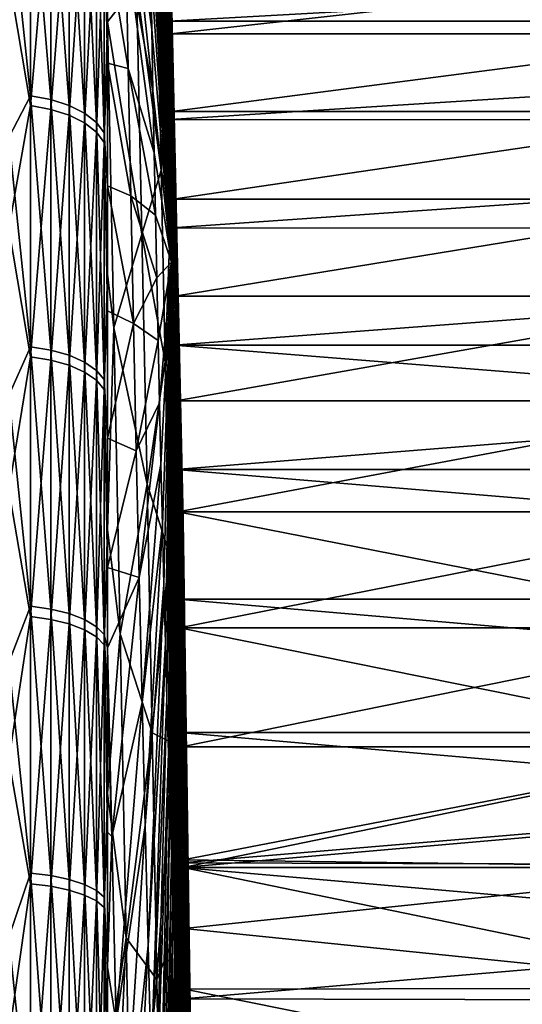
# Model space of a CAD drawing. Header units: metres. Extents: x 59 to 135, y -85 to 115.
# Tile 96 of 256: x 69 to 79, y 25 to 45. Entities that reach past the tile are written whole.
import ezdxf

# ---------------------------------------------------------------- set-up
doc = ezdxf.new("R2010")
doc.units = ezdxf.units.M
doc.layers.add('solid_20_404_502_XXX', color=7, linetype='CONTINUOUS')

msp = doc.modelspace()

# ---------------------------------------------------------------- linework, layer by layer
at = {"layer": 'solid_20_404_502_XXX'}
for points in [[(71.961319, 58.145409, -23.418051), (71.974396, 58.211601, -22.163855), (72.451759, 39.968552, -21.834921)], [(71.974396, 58.211601, -22.163855), (71.989319, 58.191399, -20.908096), (72.451759, 39.968552, -21.834921)], [(71.950142, 57.99313, -24.664745), (71.961319, 58.145409, -23.418051), (72.451759, 39.968552, -21.834921)], [(71.989319, 58.191399, -20.908096), (72.00602, 58.084892, -19.656721), (72.451759, 39.968552, -21.834921)], [(72.00602, 58.084892, -19.656721), (72.024406, 57.892586, -18.415657), (72.451759, 39.968552, -21.834921)], [(71.940926, 57.755489, -25.898035), (71.950142, 57.99313, -24.664745), (72.451759, 39.968552, -21.834921)], [(72.024406, 57.892586, -18.415657), (72.044403, 57.615391, -17.190779), (72.451759, 39.968552, -21.834921)], [(71.933716, 57.433609, -27.11208), (71.940926, 57.755489, -25.898035), (72.451759, 39.968552, -21.834921)], [(71.928535, 57.029015, -28.301128), (71.933716, 57.433609, -27.11208), (72.451759, 39.968552, -21.834921)], [(72.044403, 57.615391, -17.190779), (72.065918, 57.254623, -15.987888), (72.451759, 39.968552, -21.834921)], [(72.065918, 57.254623, -15.987888), (72.088837, 56.811989, -14.812681), (72.451759, 39.968552, -21.834921)], [(71.925423, 56.543621, -29.459553), (71.928535, 57.029015, -28.301128), (72.451759, 39.968552, -21.834921)], [(72.088837, 56.811989, -14.812681), (72.11306, 56.289585, -13.670723), (72.451759, 39.968552, -21.834921)], [(71.925423, 56.543621, -29.459553), (72.451759, 39.968552, -21.834921), (71.924385, 55.979729, -30.581865)], [(72.11306, 56.289585, -13.670723), (72.138466, 55.689884, -12.567422), (72.451759, 39.968552, -21.834921)], [(71.9254, 55.348259, -31.649834), (71.924385, 55.979729, -30.581865), (72.451759, 39.968552, -21.834921)], [(72.138466, 55.689884, -12.567422), (72.417389, 42.290272, -20.391083), (72.451759, 39.968552, -21.834921)], [(72.138466, 55.689884, -12.567422), (72.16494, 55.015724, -11.508001), (72.417389, 42.290272, -20.391083)], [(71.928436, 54.645718, -32.672443), (71.9254, 55.348259, -31.649834), (72.451759, 39.968552, -21.834921)], [(72.16494, 55.015724, -11.508001), (72.385521, 44.442627, -18.698935), (72.417389, 42.290272, -20.391083)], [(72.16494, 55.015724, -11.508001), (72.19236, 54.270302, -10.497479), (72.385521, 44.442627, -18.698935)], [(71.933487, 53.875347, -33.644978), (71.928436, 54.645718, -32.672443), (72.451759, 39.968552, -21.834921)], [(72.19236, 54.270302, -10.497479), (72.356606, 46.396214, -16.780617), (72.385521, 44.442627, -18.698935)], [(71.940529, 53.04071, -34.562931), (71.933487, 53.875347, -33.644978), (72.451759, 39.968552, -21.834921)], [(71.949524, 52.145664, -35.422073), (71.940529, 53.04071, -34.562931), (72.451759, 39.968552, -21.834921)], [(71.960434, 51.19434, -36.218426), (71.949524, 52.145664, -35.422073), (72.451759, 39.968552, -21.834921)], [(71.458031, 51.192989, -56.671978), (72.041634, 45.755394, -39.140675), (72.062675, 44.566353, -39.494301)], [(71.458031, 51.192989, -56.671978), (72.062675, 44.566353, -39.494301), (71.50135, 48.764977, -57.364002)], [(71.973206, 50.191139, -36.948311), (71.960434, 51.19434, -36.218426), (72.451759, 39.968552, -21.834921)], [(71.987785, 49.140694, -37.60836), (71.973206, 50.191139, -36.948311), (72.451759, 39.968552, -21.834921)], [(71.18586, 44.716236, 69.727104), (71.185867, 49.258404, 66.595856), (71.122032, 47.02718, 68.700577)], [(71.758316, 45.455669, 51.291142), (71.185867, 49.258404, 66.595856), (71.18586, 44.716236, 69.727104)], [(72.004097, 48.047863, -38.195522), (71.987785, 49.140694, -37.60836), (72.451759, 39.968552, -21.834921)], [(71.50135, 48.764977, -57.364002), (72.062675, 44.566353, -39.494301), (72.085106, 43.35606, -39.766327)], [(71.50135, 48.764977, -57.364002), (72.085106, 43.35606, -39.766327), (71.547501, 46.29509, -57.887012)], [(72.678978, 34.710323, -3.134762), (72.381607, 48.237812, -3.568394), (72.377502, 48.515247, -1.194622)], [(72.678978, 34.851589), (72.377502, 48.515247, -1.194622), (72.377502, 48.515244, 1.19471)], [(72.678978, 34.710323, -3.134762), (72.377502, 48.515247, -1.194622), (72.678978, 34.851589)], [(72.678978, 34.851589), (72.377502, 48.515244, 1.19471), (72.381607, 48.237797, 3.568484)], [(72.405296, 44.732399, -15.780583), (72.356606, 46.396214, -16.780617), (72.330971, 48.127438, -14.659354)], [(72.37986, 46.450497, -13.732411), (72.405296, 44.732399, -15.780583), (72.330971, 48.127438, -14.659354)], [(72.678978, 34.710323, -3.134762), (72.389763, 47.686855, -5.893234), (72.381607, 48.237812, -3.568394)], [(72.678978, 34.710323, 3.134762), (72.381607, 48.237797, 3.568484), (72.389763, 47.686802, 5.893415)], [(72.678978, 34.851589), (72.381607, 48.237797, 3.568484), (72.678978, 34.710323, 3.134762)], [(69.664322, 43.254601, -72.809067), (69.240135, 47.340893, -70.289429), (69.664322, 48.021118, -69.757385)], [(69.664322, 48.021118, -69.757385), (70.06707, 47.938301, -69.637077), (70.06707, 43.180004, -72.683495)], [(69.664322, 43.254601, -72.809067), (69.664322, 48.021118, -69.757385), (70.06707, 43.180004, -72.683495)], [(70.06707, 47.938301, -69.637077), (70.429466, 47.808746, -69.448883), (70.429466, 43.063313, -72.487068)], [(70.06707, 43.180004, -72.683495), (70.06707, 47.938301, -69.637077), (70.429466, 43.063313, -72.487068)], [(72.022079, 46.917686, -38.707081), (72.004097, 48.047863, -38.195522), (72.451759, 39.968552, -21.834921)], [(69.664322, 47.837074, 69.88372), (69.240135, 45.609596, 71.424988), (69.664322, 43.062531, 72.922829)], [(69.664322, 47.837074, 69.88372), (69.664322, 43.062531, 72.922829), (70.06707, 47.754574, 69.763199)], [(69.664322, 43.062531, 72.922829), (70.06707, 42.988266, 72.797066), (70.06707, 47.754574, 69.763199)], [(70.06707, 47.754574, 69.763199), (70.06707, 42.988266, 72.797066), (70.429466, 47.625519, 69.574669)], [(70.429466, 47.808746, -69.448883), (70.734901, 47.638401, -69.201431), (70.734901, 42.909874, -72.22879)], [(70.429466, 43.063313, -72.487068), (70.429466, 47.808746, -69.448883), (70.734901, 42.909874, -72.22879)], [(70.06707, 42.988266, 72.797066), (70.429466, 42.872089, 72.600334), (70.429466, 47.625519, 69.574669)], [(70.429466, 47.625519, 69.574669), (70.429466, 42.872089, 72.600334), (70.734901, 47.455826, 69.326767)], [(70.734901, 47.638401, -69.201431), (70.969337, 47.435078, -68.906082), (70.969337, 42.726734, -71.920517)], [(70.734901, 42.909874, -72.22879), (70.734901, 47.638401, -69.201431), (70.969337, 42.726734, -71.920517)], [(72.678978, 34.28767, -6.244111), (72.401855, 46.869839, -8.138285), (72.389763, 47.686855, -5.893234)], [(72.678978, 34.28767, -6.244111), (72.389763, 47.686855, -5.893234), (72.678978, 34.710323, -3.134762)], [(72.678978, 34.710323, 3.134762), (72.389763, 47.686802, 5.893415), (72.401855, 46.869785, 8.138412)], [(69.664322, 43.254601, -72.809067), (69.240135, 42.433811, -73.356224), (69.240135, 47.340893, -70.289429)], [(70.429466, 42.872089, 72.600334), (70.734901, 42.719334, 72.341652), (70.734901, 47.455826, 69.326767)], [(70.734901, 47.455826, 69.326767), (70.734901, 42.719334, 72.341652), (70.969337, 47.253281, 69.030876)], [(70.969337, 47.435078, -68.906082), (71.122032, 47.208111, -68.576378), (71.122032, 42.522293, -71.576385)], [(70.969337, 42.726734, -71.920517), (70.969337, 47.435078, -68.906082), (71.122032, 42.522293, -71.576385)], [(70.734901, 42.719334, 72.341652), (70.969337, 42.537006, 72.03289), (70.969337, 47.253281, 69.030876)], [(70.969337, 47.253281, 69.030876), (70.969337, 42.537006, 72.03289), (71.122032, 47.02718, 68.700577)], [(71.185883, 43.901569, -70.242294), (71.122032, 42.522293, -71.576385), (71.122032, 47.208111, -68.576378)], [(71.185867, 46.274502, -68.702782), (71.185883, 43.901569, -70.242294), (71.122032, 47.208111, -68.576378)], [(72.405296, 44.732136, 15.780864), (72.344795, 47.193878, 15.862035), (72.372292, 45.336273, 17.873571)], [(72.405296, 44.732136, 15.780864), (72.379868, 46.450268, 13.73272), (72.344795, 47.193878, 15.862035)], [(70.969337, 42.537006, 72.03289), (71.122032, 42.333473, 71.688225), (71.122032, 47.02718, 68.700577)], [(71.18586, 44.716236, 69.727104), (71.122032, 47.02718, 68.700577), (71.122032, 42.333473, 71.688225)], [(72.041634, 45.755394, -39.140675), (72.022079, 46.917686, -38.707081), (72.451759, 39.968552, -21.834921)], [(72.678978, 34.28767, -6.244111), (72.41774, 45.797226, -10.274302), (72.401855, 46.869839, -8.138285)], [(72.678978, 34.28767, 6.244111), (72.401855, 46.869785, 8.138412), (72.41774, 45.797199, 10.274346)], [(72.678978, 34.710323, 3.134762), (72.401855, 46.869785, 8.138412), (72.678978, 34.28767, 6.244111)], [(72.43409, 42.787556, -17.616133), (72.385521, 44.442627, -18.698935), (72.356606, 46.396214, -16.780617)], [(72.405296, 44.732399, -15.780583), (72.43409, 42.787556, -17.616133), (72.356606, 46.396214, -16.780617)], [(103.25, 46.448833, -13.734648), (72.405296, 44.732399, -15.780583), (72.37986, 46.450497, -13.732411)], [(103.25, 46.448833, 13.734648), (72.379868, 46.450268, 13.73272), (72.405296, 44.732136, 15.780864)], [(103.25, 46.448833, -13.734648), (103.25, 44.729595, -15.783558), (72.405296, 44.732399, -15.780583)], [(103.25, 44.729595, 15.783558), (103.25, 46.448833, 13.734648), (72.405296, 44.732136, 15.780864)], [(71.547501, 46.29509, -57.887012), (71.596275, 43.795074, -58.238518), (71.185867, 46.274502, -68.702782)], [(71.596275, 43.795074, -58.238518), (71.185883, 43.901569, -70.242294), (71.185867, 46.274502, -68.702782)], [(71.547501, 46.29509, -57.887012), (72.085106, 43.35606, -39.766327), (72.108833, 42.130104, -39.95549)], [(71.547501, 46.29509, -57.887012), (72.108833, 42.130104, -39.95549), (71.596275, 43.795074, -58.238518)], [(72.062675, 44.566353, -39.494301), (72.041634, 45.755394, -39.140675), (72.451759, 39.968552, -21.834921)], [(72.41774, 45.797226, -10.274302), (72.43718, 44.483913, -12.271229), (84.25, 45.796822, -10.275)], [(72.678978, 33.587055, -9.302841), (72.43718, 44.483913, -12.271229), (72.41774, 45.797226, -10.274302)], [(72.678978, 33.587055, -9.302841), (72.41774, 45.797226, -10.274302), (72.678978, 34.28767, -6.244111)], [(72.43718, 44.483887, 12.271268), (72.41774, 45.797199, 10.274346), (84.25, 45.796822, 10.275)], [(72.678978, 34.28767, 6.244111), (72.41774, 45.797199, 10.274346), (72.43718, 44.483887, 12.271268)], [(72.43718, 44.483913, -12.271229), (84.25, 44.483685, -12.271516), (84.25, 45.796822, -10.275)], [(72.43718, 44.483887, 12.271268), (84.25, 45.796822, 10.275), (84.25, 44.483685, 12.271516)], [(69.664322, 43.062531, 72.922829), (69.240135, 45.609596, 71.424988), (69.240135, 40.629055, 74.370987)], [(71.758316, 45.455669, 51.291142), (72.248711, 41.785671, 33.109848), (72.165825, 45.568405, 32.853565)], [(72.165825, 45.568405, 32.853565), (72.402901, 43.269001, 19.668926), (72.372292, 45.336273, 17.873571)], [(72.165825, 45.568405, 32.853565), (72.248711, 41.785671, 33.109848), (72.402901, 43.269001, 19.668926)], [(71.864983, 40.519245, 51.495583), (71.758316, 45.455669, 51.291142), (71.18586, 44.716236, 69.727104)], [(71.864983, 40.519245, 51.495583), (72.248711, 41.785671, 33.109848), (71.758316, 45.455669, 51.291142)], [(72.43409, 42.787262, 17.616383), (72.372292, 45.336273, 17.873571), (72.402901, 43.269001, 19.668926)], [(72.43409, 42.787262, 17.616383), (72.405296, 44.732136, 15.780864), (72.372292, 45.336273, 17.873571)], [(71.18586, 44.598896, 69.802216), (71.18586, 44.716236, 69.727104), (71.122032, 42.333473, 71.688225)], [(71.185867, 39.731113, 72.683098), (71.18586, 44.598896, 69.802216), (71.122032, 42.333473, 71.688225)], [(71.185867, 39.731113, 72.683098), (71.18586, 44.716236, 69.727104), (71.18586, 44.598896, 69.802216)], [(71.315079, 38.665627, 69.841705), (71.18586, 44.716236, 69.727104), (71.185867, 39.731113, 72.683098)], [(71.864983, 40.519245, 51.495583), (71.18586, 44.716236, 69.727104), (71.315079, 38.665627, 69.841705)], [(103.25, 44.729595, -15.783558), (72.43409, 42.787556, -17.616133), (72.405296, 44.732399, -15.780583)], [(103.25, 44.729595, 15.783558), (72.405296, 44.732136, 15.780864), (72.43409, 42.787262, 17.616383)], [(103.25, 44.729595, -15.783558), (103.25, 42.784115, -17.619022), (72.43409, 42.787556, -17.616133)], [(103.25, 42.784115, 17.619022), (103.25, 44.729595, 15.783558), (72.43409, 42.787262, 17.616383)], [(72.085106, 43.35606, -39.766327), (72.062675, 44.566353, -39.494301), (72.451759, 39.968552, -21.834921)], [(72.465813, 40.644337, -19.212515), (72.417389, 42.290272, -20.391083), (72.385521, 44.442627, -18.698935)], [(72.43409, 42.787556, -17.616133), (72.465813, 40.644337, -19.212515), (72.385521, 44.442627, -18.698935)], [(72.43718, 44.483913, -12.271229), (72.459915, 42.948093, -14.101665), (84.25, 44.483685, -12.271516)], [(72.678978, 33.587055, -9.302841), (72.459915, 42.948093, -14.101665), (72.43718, 44.483913, -12.271229)], [(72.459915, 42.948063, 14.101701), (72.43718, 44.483887, 12.271268), (84.25, 44.483685, 12.271516)], [(72.678978, 33.587055, 9.302841), (72.43718, 44.483887, 12.271268), (72.459915, 42.948063, 14.101701)], [(72.678978, 34.28767, 6.244111), (72.43718, 44.483887, 12.271268), (72.678978, 33.587055, 9.302841)], [(72.459915, 42.948093, -14.101665), (84.25, 42.947327, -14.10247), (84.25, 44.483685, -12.271516)], [(72.459915, 42.948063, 14.101701), (84.25, 44.483685, 12.271516), (84.25, 42.947327, 14.10247)], [(71.185883, 43.901569, -70.242294), (71.185844, 41.478729, -71.700607), (71.122032, 42.522293, -71.576385)], [(71.64743, 41.276821, -58.416847), (71.185844, 41.478729, -71.700607), (71.185883, 43.901569, -70.242294)], [(71.596275, 43.795074, -58.238518), (71.64743, 41.276821, -58.416847), (71.185883, 43.901569, -70.242294)], [(71.596275, 43.795074, -58.238518), (72.108833, 42.130104, -39.95549), (72.133728, 40.894154, -40.060921)], [(71.596275, 43.795074, -58.238518), (72.133728, 40.894154, -40.060921), (71.64743, 41.276821, -58.416847)], [(69.664322, 38.294899, -75.535561), (69.240135, 42.433811, -73.356224), (69.664322, 43.254601, -72.809067)], [(69.664322, 43.254601, -72.809067), (70.06707, 43.180004, -72.683495), (70.06707, 38.228859, -75.405296)], [(69.664322, 38.294899, -75.535561), (69.664322, 43.254601, -72.809067), (70.06707, 38.228859, -75.405296)], [(72.108833, 42.130104, -39.95549), (72.085106, 43.35606, -39.766327), (72.451759, 39.968552, -21.834921)], [(72.248711, 41.785671, 33.109848), (72.436234, 41.017071, 21.226555), (72.402901, 43.269001, 19.668926)], [(72.465813, 40.644032, 19.212717), (72.402901, 43.269001, 19.668926), (72.436234, 41.017071, 21.226555)], [(72.465813, 40.644032, 19.212717), (72.43409, 42.787262, 17.616383), (72.402901, 43.269001, 19.668926)], [(69.664322, 43.062531, 72.922829), (69.240135, 40.629055, 74.370987), (69.664322, 38.095657, 75.636246)], [(69.664322, 43.062531, 72.922829), (69.664322, 38.095657, 75.636246), (70.06707, 42.988266, 72.797066)], [(70.06707, 43.180004, -72.683495), (70.429466, 43.063313, -72.487068), (70.429466, 38.125542, -75.201508)], [(70.06707, 38.228859, -75.405296), (70.06707, 43.180004, -72.683495), (70.429466, 38.125542, -75.201508)], [(70.429466, 43.063313, -72.487068), (70.734901, 42.909874, -72.22879), (70.734901, 37.9897, -74.933563)], [(70.429466, 38.125542, -75.201508), (70.429466, 43.063313, -72.487068), (70.734901, 37.9897, -74.933563)], [(69.664322, 38.095657, 75.636246), (70.06707, 38.029961, 75.505798), (70.06707, 42.988266, 72.797066)], [(70.06707, 42.988266, 72.797066), (70.06707, 38.029961, 75.505798), (70.429466, 42.872089, 72.600334)], [(70.06707, 38.029961, 75.505798), (70.429466, 37.927185, 75.301743), (70.429466, 42.872089, 72.600334)], [(70.429466, 42.872089, 72.600334), (70.429466, 37.927185, 75.301743), (70.734901, 42.719334, 72.341652)], [(70.734901, 42.909874, -72.22879), (70.969337, 42.726734, -71.920517), (70.969337, 37.827557, -74.613739)], [(70.734901, 37.9897, -74.933563), (70.734901, 42.909874, -72.22879), (70.969337, 37.827557, -74.613739)], [(72.459915, 42.948093, -14.101665), (72.485649, 41.209724, -15.741846), (84.25, 42.947327, -14.10247)], [(72.678978, 32.614162, -12.286156), (72.485649, 41.209724, -15.741846), (72.459915, 42.948093, -14.101665)], [(72.678978, 32.614162, -12.286156), (72.459915, 42.948093, -14.101665), (72.678978, 33.587055, -9.302841)], [(72.485649, 41.209682, 15.741879), (72.459915, 42.948063, 14.101701), (84.25, 42.947327, 14.10247)], [(72.678978, 32.614162, 12.286156), (72.459915, 42.948063, 14.101701), (72.485649, 41.209682, 15.741879)], [(72.678978, 33.587055, 9.302841), (72.459915, 42.948063, 14.101701), (72.678978, 32.614162, 12.286156)], [(72.485649, 41.209724, -15.741846), (84.25, 41.209465, -15.742026), (84.25, 42.947327, -14.10247)], [(72.485649, 41.209682, 15.741879), (84.25, 42.947327, 14.10247), (84.25, 41.209465, 15.742026)], [(70.429466, 37.927185, 75.301743), (70.734901, 37.792046, 75.03344), (70.734901, 42.719334, 72.341652)], [(70.734901, 42.719334, 72.341652), (70.734901, 37.792046, 75.03344), (70.969337, 42.537006, 72.03289)], [(70.969337, 42.726734, -71.920517), (71.122032, 42.522293, -71.576385), (71.122032, 37.646557, -74.256729)], [(70.969337, 37.827557, -74.613739), (70.969337, 42.726734, -71.920517), (71.122032, 37.646557, -74.256729)], [(103.25, 42.784115, -17.619022), (72.465813, 40.644337, -19.212515), (72.43409, 42.787556, -17.616133)], [(103.25, 42.784115, 17.619022), (72.43409, 42.787262, 17.616383), (72.465813, 40.644032, 19.212717)], [(103.25, 42.784115, -17.619022), (103.25, 40.638706, -19.216219), (72.465813, 40.644337, -19.212515)], [(103.25, 40.638706, 19.216219), (103.25, 42.784115, 17.619022), (72.465813, 40.644032, 19.212717)], [(70.734901, 37.792046, 75.03344), (70.969337, 37.630749, 74.713196), (70.969337, 42.537006, 72.03289)], [(70.969337, 42.537006, 72.03289), (70.969337, 37.630749, 74.713196), (71.122032, 42.333473, 71.688225)], [(71.185883, 39.006557, -73.074104), (71.122032, 37.646557, -74.256729), (71.122032, 42.522293, -71.576385)], [(71.185844, 41.478729, -71.700607), (71.185883, 39.006557, -73.074104), (71.122032, 42.522293, -71.576385)], [(69.664322, 38.294899, -75.535561), (69.240135, 37.32888, -76.081001), (69.240135, 42.433811, -73.356224)], [(70.969337, 37.630749, 74.713196), (71.122032, 37.450691, 74.355705), (71.122032, 42.333473, 71.688225)], [(71.185867, 39.731113, 72.683098), (71.122032, 42.333473, 71.688225), (71.122032, 37.450691, 74.355705)], [(72.50016, 38.324135, -20.55267), (72.451759, 39.968552, -21.834921), (72.417389, 42.290272, -20.391083)], [(72.465813, 40.644337, -19.212515), (72.50016, 38.324135, -20.55267), (72.417389, 42.290272, -20.391083)], [(72.133728, 40.894154, -40.060921), (72.108833, 42.130104, -39.95549), (72.451759, 39.968552, -21.834921)], [(71.864983, 40.519245, 51.495583), (72.328773, 37.994205, 33.10466), (72.248711, 41.785671, 33.109848)], [(72.248711, 41.785671, 33.109848), (72.328773, 37.994205, 33.10466), (72.436234, 41.017071, 21.226555)], [(71.700722, 38.752312, -58.421158), (71.185883, 39.006557, -73.074104), (71.185844, 41.478729, -71.700607)], [(71.64743, 41.276821, -58.416847), (71.700722, 38.752312, -58.421158), (71.185844, 41.478729, -71.700607)], [(71.64743, 41.276821, -58.416847), (72.133728, 40.894154, -40.060921), (72.159691, 39.653915, -40.08213)], [(71.64743, 41.276821, -58.416847), (72.159691, 39.653915, -40.08213), (71.700722, 38.752312, -58.421158)], [(72.485649, 41.209724, -15.741846), (72.514015, 39.293262, -17.168715), (84.25, 41.209465, -15.742026)], [(72.678978, 31.376875, -15.169869), (72.514015, 39.293262, -17.168715), (72.485649, 41.209724, -15.741846)], [(72.678978, 31.376875, -15.169869), (72.485649, 41.209724, -15.741846), (72.678978, 32.614162, -12.286156)], [(72.514023, 39.293129, 17.168802), (72.485649, 41.209682, 15.741879), (84.25, 41.209465, 15.742026)], [(72.678978, 32.614162, 12.286156), (72.485649, 41.209682, 15.741879), (72.514023, 39.293129, 17.168802)], [(72.514015, 39.293262, -17.168715), (84.25, 39.292442, -17.169252), (84.25, 41.209465, -15.742026)], [(72.514023, 39.293129, 17.168802), (84.25, 41.209465, 15.742026), (84.25, 39.292442, 17.169252)], [(72.159691, 39.653915, -40.08213), (72.133728, 40.894154, -40.060921), (72.451759, 39.968552, -21.834921)], [(72.328773, 37.994205, 33.10466), (72.471901, 38.607708, 22.527443), (72.436234, 41.017071, 21.226555)], [(72.50016, 38.32407, 20.552702), (72.436234, 41.017071, 21.226555), (72.471901, 38.607708, 22.527443)], [(72.50016, 38.32407, 20.552702), (72.465813, 40.644032, 19.212717), (72.436234, 41.017071, 21.226555)], [(69.664322, 38.095657, 75.636246), (69.240135, 40.629055, 74.370987), (69.240135, 35.459084, 76.970238)], [(71.967873, 35.580181, 51.366978), (71.864983, 40.519245, 51.495583), (71.315079, 38.665627, 69.841705)], [(71.967873, 35.580181, 51.366978), (72.328773, 37.994205, 33.10466), (71.864983, 40.519245, 51.495583)], [(103.25, 40.638706, -19.216219), (72.50016, 38.324135, -20.55267), (72.465813, 40.644337, -19.212515)], [(103.25, 40.638706, 19.216219), (72.465813, 40.644032, 19.212717), (72.50016, 38.32407, 20.552702)], [(103.25, 40.638706, -19.216219), (103.25, 38.32238, -20.553551), (72.50016, 38.324135, -20.55267)], [(103.25, 38.32238, 20.553551), (103.25, 40.638706, 19.216219), (72.50016, 38.32407, 20.552702)], [(72.1866, 38.415127, -40.01902), (72.159691, 39.653915, -40.08213), (72.451759, 39.968552, -21.834921)], [(72.214325, 37.183502, -39.871883), (72.1866, 38.415127, -40.01902), (72.451759, 39.968552, -21.834921)], [(72.242737, 35.964741, -39.641399), (72.214325, 37.183502, -39.871883), (72.451759, 39.968552, -21.834921)], [(72.271713, 34.764469, -39.328632), (72.242737, 35.964741, -39.641399), (72.451759, 39.968552, -21.834921)], [(72.301109, 33.588238, -38.935032), (72.271713, 34.764469, -39.328632), (72.451759, 39.968552, -21.834921)], [(72.330803, 32.441479, -38.46241), (72.301109, 33.588238, -38.935032), (72.451759, 39.968552, -21.834921)], [(72.360641, 31.329489, -37.912956), (72.330803, 32.441479, -38.46241), (72.451759, 39.968552, -21.834921)], [(72.390495, 30.25741, -37.289204), (72.360641, 31.329489, -37.912956), (72.451759, 39.968552, -21.834921)], [(72.420227, 29.230194, -36.59404), (72.390495, 30.25741, -37.289204), (72.451759, 39.968552, -21.834921)], [(72.449699, 28.252588, -35.830673), (72.420227, 29.230194, -36.59404), (72.451759, 39.968552, -21.834921)], [(72.478767, 27.329107, -35.002632), (72.449699, 28.252588, -35.830673), (72.451759, 39.968552, -21.834921)], [(72.507309, 26.464022, -34.113743), (72.478767, 27.329107, -35.002632), (72.451759, 39.968552, -21.834921)], [(72.535187, 25.661327, -33.168114), (72.507309, 26.464022, -34.113743), (72.451759, 39.968552, -21.834921)], [(72.562279, 24.924732, -32.170113), (72.535187, 25.661327, -33.168114), (72.451759, 39.968552, -21.834921)], [(72.588448, 24.257643, -31.124352), (72.562279, 24.924732, -32.170113), (72.451759, 39.968552, -21.834921)], [(72.613571, 23.663137, -30.035662), (72.588448, 24.257643, -31.124352), (72.451759, 39.968552, -21.834921)], [(72.485001, 37.722847, -22.923294), (72.613571, 23.663137, -30.035662), (72.451759, 39.968552, -21.834921)], [(72.53656, 35.865219, -21.613384), (72.485001, 37.722847, -22.923294), (72.451759, 39.968552, -21.834921)], [(72.50016, 38.324135, -20.55267), (72.53656, 35.865219, -21.613384), (72.451759, 39.968552, -21.834921)], [(71.185867, 34.677967, 75.225121), (71.185867, 39.731113, 72.683098), (71.122032, 37.450691, 74.355705)], [(71.315079, 38.665627, 69.841705), (71.185867, 39.731113, 72.683098), (71.185867, 34.677967, 75.225121)], [(71.700722, 38.752312, -58.421158), (72.159691, 39.653915, -40.08213), (72.1866, 38.415127, -40.01902)], [(72.514015, 39.293262, -17.168715), (72.544647, 37.223999, -18.36356), (84.25, 39.292442, -17.169252)], [(72.678978, 31.376875, -15.169869), (72.544647, 37.223999, -18.36356), (72.514015, 39.293262, -17.168715)], [(72.544647, 37.223919, 18.3636), (72.514023, 39.293129, 17.168802), (84.25, 39.292442, 17.169252)], [(72.678978, 31.376875, 15.169869), (72.514023, 39.293129, 17.168802), (72.544647, 37.223919, 18.3636)], [(72.678978, 32.614162, 12.286156), (72.514023, 39.293129, 17.168802), (72.678978, 31.376875, 15.169869)], [(72.544647, 37.223999, -18.36356), (84.25, 37.222786, -18.36417), (84.25, 39.292442, -17.169252)], [(72.544647, 37.223919, 18.3636), (84.25, 39.292442, 17.169252), (84.25, 37.222786, 18.36417)], [(71.185883, 39.006557, -73.074104), (71.18586, 36.490028, -74.363297), (71.122032, 37.646557, -74.256729)], [(71.700722, 38.752312, -58.421158), (71.18586, 36.490028, -74.363297), (71.185883, 39.006557, -73.074104)], [(71.700722, 38.752312, -58.421158), (71.755905, 36.233551, -58.251423), (71.18586, 36.490028, -74.363297)], [(71.700722, 38.752312, -58.421158), (72.1866, 38.415127, -40.01902), (71.755905, 36.233551, -58.251423)], [(71.439568, 32.619179, 69.557396), (71.315079, 38.665627, 69.841705), (71.185867, 34.677967, 75.225121)], [(71.967873, 35.580181, 51.366978), (71.315079, 38.665627, 69.841705), (71.439568, 32.619179, 69.557396)], [(72.328773, 37.994205, 33.10466), (72.509468, 36.070045, 23.555992), (72.471901, 38.607708, 22.527443)], [(72.53656, 35.865223, 21.613382), (72.471901, 38.607708, 22.527443), (72.509468, 36.070045, 23.555992)], [(72.53656, 35.865223, 21.613382), (72.50016, 38.32407, 20.552702), (72.471901, 38.607708, 22.527443)], [(71.755905, 36.233551, -58.251423), (72.1866, 38.415127, -40.01902), (72.214325, 37.183502, -39.871883)], [(69.664322, 33.164165, -77.924698), (69.240135, 37.32888, -76.081001), (69.664322, 38.294899, -75.535561)], [(69.664322, 38.294899, -75.535561), (70.06707, 38.228859, -75.405296), (70.06707, 33.106968, -77.790314)], [(69.664322, 33.164165, -77.924698), (69.664322, 38.294899, -75.535561), (70.06707, 33.106968, -77.790314)], [(70.06707, 38.228859, -75.405296), (70.429466, 38.125542, -75.201508), (70.429466, 33.017498, -77.580078)], [(70.06707, 33.106968, -77.790314), (70.06707, 38.228859, -75.405296), (70.429466, 33.017498, -77.580078)], [(103.25, 35.866463, -21.61293), (72.53656, 35.865219, -21.613384), (72.50016, 38.324135, -20.55267)], [(103.25, 38.32238, -20.553551), (103.25, 35.866463, -21.61293), (72.50016, 38.324135, -20.55267)], [(103.25, 38.32238, 20.553551), (72.50016, 38.32407, 20.552702), (72.53656, 35.865223, 21.613382)], [(103.25, 35.866463, 21.61293), (103.25, 38.32238, 20.553551), (72.53656, 35.865223, 21.613382)], [(69.664322, 38.095657, 75.636246), (69.240135, 35.459084, 76.970238), (69.664322, 32.958645, 78.011848)], [(69.664322, 38.095657, 75.636246), (69.664322, 32.958645, 78.011848), (70.06707, 38.029961, 75.505798)], [(69.664322, 32.958645, 78.011848), (70.06707, 32.901802, 77.877312), (70.06707, 38.029961, 75.505798)], [(70.06707, 38.029961, 75.505798), (70.06707, 32.901802, 77.877312), (70.429466, 37.927185, 75.301743)], [(70.429466, 38.125542, -75.201508), (70.734901, 37.9897, -74.933563), (70.734901, 32.899853, -77.303658)], [(70.429466, 33.017498, -77.580078), (70.429466, 38.125542, -75.201508), (70.734901, 32.899853, -77.303658)], [(70.734901, 37.9897, -74.933563), (70.969337, 37.827557, -74.613739), (70.969337, 32.759438, -76.973724)], [(70.734901, 32.899853, -77.303658), (70.734901, 37.9897, -74.933563), (70.969337, 32.759438, -76.973724)], [(71.967873, 35.580181, 51.366978), (72.405617, 34.212059, 32.838028), (72.328773, 37.994205, 33.10466)], [(72.328773, 37.994205, 33.10466), (72.405617, 34.212059, 32.838028), (72.509468, 36.070045, 23.555992)], [(70.06707, 32.901802, 77.877312), (70.429466, 32.812885, 77.666847), (70.429466, 37.927185, 75.301743)], [(70.429466, 37.927185, 75.301743), (70.429466, 32.812885, 77.666847), (70.734901, 37.792046, 75.03344)], [(70.429466, 32.812885, 77.666847), (70.734901, 32.695972, 77.390114), (70.734901, 37.792046, 75.03344)], [(70.734901, 37.792046, 75.03344), (70.734901, 32.695972, 77.390114), (70.969337, 37.630749, 74.713196)], [(70.969337, 37.827557, -74.613739), (71.122032, 37.646557, -74.256729), (71.122032, 32.602688, -76.605415)], [(70.969337, 32.759438, -76.973724), (70.969337, 37.827557, -74.613739), (71.122032, 32.602688, -76.605415)], [(70.734901, 32.695972, 77.390114), (70.969337, 32.556423, 77.059807), (70.969337, 37.630749, 74.713196)], [(70.969337, 37.630749, 74.713196), (70.969337, 32.556423, 77.059807), (71.122032, 37.450691, 74.355705)], [(71.18586, 33.930687, -75.565315), (71.122032, 32.602688, -76.605415), (71.122032, 37.646557, -74.256729)], [(71.18586, 36.490028, -74.363297), (71.18586, 33.930687, -75.565315), (71.122032, 37.646557, -74.256729)], [(72.485001, 37.722847, -22.923294), (72.519699, 35.379112, -23.781483), (72.613571, 23.663137, -30.035662)], [(72.574486, 33.302986, -22.380312), (72.519699, 35.379112, -23.781483), (72.485001, 37.722847, -22.923294)], [(72.53656, 35.865219, -21.613384), (72.574486, 33.302986, -22.380312), (72.485001, 37.722847, -22.923294)], [(70.969337, 32.556423, 77.059807), (71.122032, 32.400646, 76.691086), (71.122032, 37.450691, 74.355705)], [(71.185867, 34.677967, 75.225121), (71.122032, 37.450691, 74.355705), (71.122032, 32.400646, 76.691086)], [(69.664322, 33.164165, -77.924698), (69.240135, 32.049908, -78.45105), (69.240135, 37.32888, -76.081001)], [(72.544647, 37.223999, -18.36356), (72.577141, 35.028965, -19.310518), (84.25, 37.222786, -18.36417)], [(72.678978, 29.885223, -17.930605), (72.577141, 35.028965, -19.310518), (72.544647, 37.223999, -18.36356)], [(72.678978, 29.885223, -17.930605), (72.544647, 37.223999, -18.36356), (72.678978, 31.376875, -15.169869)], [(72.577141, 35.028969, 19.310518), (72.544647, 37.223919, 18.3636), (84.25, 37.222786, 18.36417)], [(72.678978, 31.376875, 15.169869), (72.544647, 37.223919, 18.3636), (72.577141, 35.028969, 19.310518)], [(72.577141, 35.028965, -19.310518), (84.25, 35.028263, -19.310745), (84.25, 37.222786, -18.36417)], [(72.577141, 35.028969, 19.310518), (84.25, 37.222786, 18.36417), (84.25, 35.028263, 19.310745)], [(71.755905, 36.233551, -58.251423), (72.214325, 37.183502, -39.871883), (71.812714, 33.732517, -57.908451)], [(71.812714, 33.732517, -57.908451), (72.214325, 37.183502, -39.871883), (72.242737, 35.964741, -39.641399)], [(71.755905, 36.233551, -58.251423), (71.18586, 33.930687, -75.565315), (71.18586, 36.490028, -74.363297)], [(71.755905, 36.233551, -58.251423), (71.812714, 33.732517, -57.908451), (71.18586, 33.930687, -75.565315)], [(72.405617, 34.212059, 32.838028), (72.548477, 33.434772, 24.299644), (72.509468, 36.070045, 23.555992)], [(72.574486, 33.302986, 22.380312), (72.509468, 36.070045, 23.555992), (72.548477, 33.434772, 24.299644)], [(72.574486, 33.302986, 22.380312), (72.53656, 35.865223, 21.613382), (72.509468, 36.070045, 23.555992)], [(71.812714, 33.732517, -57.908451), (72.242737, 35.964741, -39.641399), (71.87088, 31.261114, -57.393871)], [(71.87088, 31.261114, -57.393871), (72.242737, 35.964741, -39.641399), (72.271713, 34.764469, -39.328632)], [(103.25, 35.866463, -21.61293), (103.25, 33.304165, -22.380032), (72.53656, 35.865219, -21.613384)], [(103.25, 33.304165, 22.380032), (103.25, 35.866463, 21.61293), (72.53656, 35.865223, 21.613382)], [(103.25, 33.304165, 22.380032), (72.53656, 35.865223, 21.613382), (72.574486, 33.302986, 22.380312)], [(103.25, 33.304165, -22.380032), (72.574486, 33.302986, -22.380312), (72.53656, 35.865219, -21.613384)], [(69.664322, 32.958645, 78.011848), (69.240135, 35.459084, 76.970238), (69.240135, 30.123787, 79.210617)], [(72.066498, 30.660915, 50.905918), (71.967873, 35.580181, 51.366978), (71.439568, 32.619179, 69.557396)], [(72.066498, 30.660915, 50.905918), (72.405617, 34.212059, 32.838028), (71.967873, 35.580181, 51.366978)], [(72.519699, 35.379112, -23.781483), (72.63755, 23.143967, -28.909075), (72.613571, 23.663137, -30.035662)], [(72.519699, 35.379112, -23.781483), (72.555489, 32.961163, -24.400749), (72.63755, 23.143967, -28.909075)], [(72.613457, 30.66993, -22.844507), (72.555489, 32.961163, -24.400749), (72.519699, 35.379112, -23.781483)], [(72.574486, 33.302986, -22.380312), (72.613457, 30.66993, -22.844507), (72.519699, 35.379112, -23.781483)], [(72.577141, 35.028969, 19.310518), (84.25, 35.028263, 19.310745), (84.25, 32.739433, 19.996)], [(72.611031, 32.739128, 19.996078), (72.577141, 35.028969, 19.310518), (84.25, 32.739433, 19.996)], [(72.678978, 29.885223, 17.930605), (72.577141, 35.028969, 19.310518), (72.611031, 32.739128, 19.996078)], [(72.678978, 31.376875, 15.169869), (72.577141, 35.028969, 19.310518), (72.678978, 29.885223, 17.930605)], [(72.577141, 35.028965, -19.310518), (72.611031, 32.739128, -19.996078), (84.25, 35.028263, -19.310745)], [(72.678978, 29.885223, -17.930605), (72.611031, 32.739128, -19.996078), (72.577141, 35.028965, -19.310518)], [(72.611031, 32.739128, -19.996078), (84.25, 32.739433, -19.996), (84.25, 35.028263, -19.310745)], [(72.678978, 34.710323, -3.134762), (72.678978, 34.851589), (72.88192, 21.113144, -1.017489)], [(72.678978, 34.851589), (72.88192, 21.113144, 1.017495), (72.88192, 21.113144, -1.017489)], [(72.678978, 34.851589), (72.678978, 34.710323, 3.134762), (72.88192, 21.113144, 1.017495)], [(71.185867, 29.463161, 77.416473), (71.185867, 34.677967, 75.225121), (71.122032, 32.400646, 76.691086)], [(71.439568, 32.619179, 69.557396), (71.185867, 34.677967, 75.225121), (71.185867, 29.463161, 77.416473)], [(71.87088, 31.261114, -57.393871), (72.271713, 34.764469, -39.328632), (71.930122, 28.831091, -56.71014)], [(71.930122, 28.831091, -56.71014), (72.271713, 34.764469, -39.328632), (72.301109, 33.588238, -38.935032)], [(72.678978, 34.710323, -3.134762), (72.88192, 21.113144, -1.017489), (72.88192, 20.917458, -3.043043)], [(72.678978, 34.710323, 3.134762), (72.88192, 20.917458, 3.043049), (72.88192, 21.113144, 1.017495)], [(72.678978, 34.28767, -6.244111), (72.678978, 34.710323, -3.134762), (72.88192, 20.917458, -3.043043)], [(72.678978, 34.710323, 3.134762), (72.678978, 34.28767, 6.244111), (72.88192, 20.917458, 3.043049)], [(72.678978, 34.28767, 6.244111), (72.88192, 20.527897, 5.040398), (72.88192, 20.917458, 3.043049)], [(72.678978, 33.587055, -9.302841), (72.678978, 34.28767, -6.244111), (72.88192, 20.527899, -5.040392)], [(72.678978, 34.28767, 6.244111), (72.678978, 33.587055, 9.302841), (72.88192, 20.527897, 5.040398)], [(72.678978, 34.28767, -6.244111), (72.88192, 20.917458, -3.043043), (72.88192, 20.527899, -5.040392)], [(72.066498, 30.660915, 50.905918), (72.478874, 30.45723, 32.311218), (72.405617, 34.212059, 32.838028)], [(72.405617, 34.212059, 32.838028), (72.478874, 30.45723, 32.311218), (72.548477, 33.434772, 24.299644)], [(71.18586, 33.930687, -75.565315), (71.18586, 32.338051, -76.260597), (71.122032, 32.602688, -76.605415)], [(71.812714, 33.732517, -57.908451), (71.18586, 32.338051, -76.260597), (71.18586, 33.930687, -75.565315)], [(71.812714, 33.732517, -57.908451), (71.272011, 28.611952, -75.611366), (71.18586, 32.338051, -76.260597)], [(71.812714, 33.732517, -57.908451), (71.87088, 31.261114, -57.393871), (71.272011, 28.611952, -75.611366)], [(71.930122, 28.831091, -56.71014), (72.301109, 33.588238, -38.935032), (71.990158, 26.454008, -55.8605)], [(71.990158, 26.454008, -55.8605), (72.301109, 33.588238, -38.935032), (72.330803, 32.441479, -38.46241)], [(72.678978, 33.587055, 9.302841), (72.88192, 19.948074, 6.99103), (72.88192, 20.527897, 5.040398)], [(72.678978, 33.587055, 9.302841), (72.678978, 32.614162, 12.286156), (72.88192, 19.948074, 6.99103)], [(72.678978, 32.614162, -12.286156), (72.678978, 33.587055, -9.302841), (72.88192, 19.948076, -6.991024)], [(72.678978, 33.587055, -9.302841), (72.88192, 20.527899, -5.040392), (72.88192, 19.948076, -6.991024)], [(72.478874, 30.45723, 32.311218), (72.588463, 30.733776, 24.749474), (72.548477, 33.434772, 24.299644)], [(72.613457, 30.669931, 22.844505), (72.548477, 33.434772, 24.299644), (72.588463, 30.733776, 24.749474)], [(72.613457, 30.669931, 22.844505), (72.574486, 33.302986, 22.380312), (72.548477, 33.434772, 24.299644)], [(103.25, 33.304165, -22.380032), (103.25, 30.670137, -22.844482), (72.574486, 33.302986, -22.380312)], [(103.25, 30.670137, 22.844482), (103.25, 33.304165, 22.380032), (72.574486, 33.302986, 22.380312)], [(103.25, 30.670137, -22.844482), (72.613457, 30.66993, -22.844507), (72.574486, 33.302986, -22.380312)], [(103.25, 30.670137, 22.844482), (72.574486, 33.302986, 22.380312), (72.613457, 30.669931, 22.844505)], [(69.664322, 27.885309, -79.965805), (69.240135, 32.049908, -78.45105), (69.664322, 33.164165, -77.924698)], [(69.664322, 33.164165, -77.924698), (70.06707, 33.106968, -77.790314), (70.06707, 27.837217, -79.827896)], [(69.664322, 27.885309, -79.965805), (69.664322, 33.164165, -77.924698), (70.06707, 27.837217, -79.827896)], [(70.06707, 33.106968, -77.790314), (70.429466, 33.017498, -77.580078), (70.429466, 27.761988, -79.61216)], [(70.06707, 27.837217, -79.827896), (70.06707, 33.106968, -77.790314), (70.429466, 27.761988, -79.61216)], [(69.664322, 32.958645, 78.011848), (69.240135, 30.123787, 79.210617), (69.664322, 27.674425, 80.039032)], [(69.664322, 32.958645, 78.011848), (69.664322, 27.674425, 80.039032), (70.06707, 32.901802, 77.877312)], [(69.664322, 27.674425, 80.039032), (70.06707, 27.626699, 79.900993), (70.06707, 32.901802, 77.877312)], [(70.06707, 32.901802, 77.877312), (70.06707, 27.626699, 79.900993), (70.429466, 32.812885, 77.666847)], [(70.429466, 33.017498, -77.580078), (70.734901, 32.899853, -77.303658), (70.734901, 27.663069, -79.328499)], [(70.429466, 27.761988, -79.61216), (70.429466, 33.017498, -77.580078), (70.734901, 27.663069, -79.328499)], [(72.555489, 32.961163, -24.400749), (72.660263, 22.702526, -27.749798), (72.63755, 23.143967, -28.909075)], [(72.555489, 32.961163, -24.400749), (72.592026, 30.493071, -24.774881), (72.660263, 22.702526, -27.749798)], [(72.613457, 30.66993, -22.844507), (72.592026, 30.493071, -24.774881), (72.555489, 32.961163, -24.400749)], [(70.06707, 27.626699, 79.900993), (70.429466, 27.552038, 79.685066), (70.429466, 32.812885, 77.666847)], [(70.429466, 32.812885, 77.666847), (70.429466, 27.552038, 79.685066), (70.734901, 32.695972, 77.390114)], [(70.734901, 32.899853, -77.303658), (70.969337, 32.759438, -76.973724), (70.969337, 27.545002, -78.989922)], [(70.734901, 27.663069, -79.328499), (70.734901, 32.899853, -77.303658), (70.969337, 27.545002, -78.989922)], [(70.969337, 32.759438, -76.973724), (71.122032, 32.602688, -76.605415), (71.122032, 27.413204, -78.611961)], [(70.969337, 27.545002, -78.989922), (70.969337, 32.759438, -76.973724), (71.122032, 27.413204, -78.611961)], [(72.611031, 32.739128, -19.996078), (72.645866, 30.385984, -20.411016), (84.25, 32.739433, -19.996)], [(72.611031, 32.739128, 19.996078), (84.25, 32.739433, 19.996), (84.25, 30.385603, 20.411047)], [(72.645866, 30.385986, 20.411016), (72.611031, 32.739128, 19.996078), (84.25, 30.385603, 20.411047)], [(72.611031, 32.739128, -19.996078), (72.678917, 28.152811, -20.549433), (72.645866, 30.385984, -20.411016)], [(72.678978, 29.885223, -17.930605), (72.678917, 28.152811, -20.549433), (72.611031, 32.739128, -19.996078)], [(72.678978, 29.885223, 17.930605), (72.611031, 32.739128, 19.996078), (72.645866, 30.385986, 20.411016)], [(72.645866, 30.385984, -20.411016), (84.25, 30.385603, -20.411047), (84.25, 32.739433, -19.996)], [(70.429466, 27.552038, 79.685066), (70.734901, 27.453867, 79.401138), (70.734901, 32.695972, 77.390114)], [(70.734901, 32.695972, 77.390114), (70.734901, 27.453867, 79.401138), (70.969337, 32.556423, 77.059807)], [(70.734901, 27.453867, 79.401138), (70.969337, 27.336693, 79.062256), (70.969337, 32.556423, 77.059807)], [(70.969337, 32.556423, 77.059807), (70.969337, 27.336693, 79.062256), (71.122032, 32.400646, 76.691086)], [(71.185852, 28.696875, -77.704201), (71.122032, 27.413204, -78.611961), (71.122032, 32.602688, -76.605415)], [(71.185883, 31.33152, -76.678963), (71.185852, 28.696875, -77.704201), (71.122032, 32.602688, -76.605415)], [(71.18586, 32.338051, -76.260597), (71.185883, 31.33152, -76.678963), (71.122032, 32.602688, -76.605415)], [(71.558777, 26.604588, 68.874504), (71.439568, 32.619179, 69.557396), (71.185867, 29.463161, 77.416473)], [(72.066498, 30.660915, 50.905918), (71.439568, 32.619179, 69.557396), (71.558777, 26.604588, 68.874504)], [(72.678978, 32.614162, 12.286156), (72.88192, 19.183363, 8.876866), (72.88192, 19.948074, 6.99103)], [(72.678978, 32.614162, 12.286156), (72.678978, 31.376875, 15.169869), (72.88192, 19.183363, 8.876866)], [(72.678978, 32.614162, -12.286156), (72.88192, 19.948076, -6.991024), (72.88192, 19.183365, -8.876861)], [(72.678978, 31.376875, -15.169869), (72.678978, 32.614162, -12.286156), (72.88192, 19.183365, -8.876861)], [(70.969337, 27.336693, 79.062256), (71.122032, 27.205891, 78.683952), (71.122032, 32.400646, 76.691086)], [(71.185867, 29.463161, 77.416473), (71.122032, 32.400646, 76.691086), (71.122032, 27.205891, 78.683952)], [(71.272011, 28.611952, -75.611366), (71.185883, 31.33152, -76.678963), (71.18586, 32.338051, -76.260597)], [(71.990158, 26.454008, -55.8605), (72.330803, 32.441479, -38.46241), (72.050713, 24.141172, -54.848995)], [(72.050713, 24.141172, -54.848995), (72.330803, 32.441479, -38.46241), (72.360641, 31.329489, -37.912956)], [(69.664322, 27.885309, -79.965805), (69.240135, 26.621502, -80.455322), (69.240135, 32.049908, -78.45105)], [(72.678978, 31.376875, 15.169869), (72.88192, 18.24085, 10.680427), (72.88192, 19.183363, 8.876866)], [(72.678978, 31.376875, 15.169869), (72.678978, 29.885223, 17.930605), (72.88192, 18.24085, 10.680427)], [(72.678978, 31.376875, -15.169869), (72.88192, 19.183365, -8.876861), (72.88192, 18.240854, -10.680422)], [(72.678978, 29.885223, -17.930605), (72.678978, 31.376875, -15.169869), (72.88192, 18.240854, -10.680422)], [(71.272011, 28.611952, -75.611366), (71.185852, 28.696875, -77.704201), (71.185883, 31.33152, -76.678963)], [(71.87088, 31.261114, -57.393871), (71.360283, 24.931269, -74.702293), (71.272011, 28.611952, -75.611366)], [(71.87088, 31.261114, -57.393871), (71.930122, 28.831091, -56.71014), (71.360283, 24.931269, -74.702293)], [(72.050713, 24.141172, -54.848995), (72.360641, 31.329489, -37.912956), (72.111481, 21.903584, -53.680439)], [(72.111481, 21.903584, -53.680439), (72.360641, 31.329489, -37.912956), (72.390495, 30.25741, -37.289204)], [(72.160423, 25.783794, 50.114491), (72.066498, 30.660915, 50.905918), (71.558777, 26.604588, 68.874504)], [(72.160423, 25.783794, 50.114491), (72.478874, 30.45723, 32.311218), (72.066498, 30.660915, 50.905918)], [(72.478874, 30.45723, 32.311218), (72.54821, 26.747589, 31.526745), (72.588463, 30.733776, 24.749474)], [(72.54821, 26.747589, 31.526745), (72.628922, 28, 24.9), (72.588463, 30.733776, 24.749474)], [(72.651649, 28.08963, 22.999825), (72.588463, 30.733776, 24.749474), (72.628922, 28, 24.9)], [(72.651649, 28.08963, 22.999825), (72.613457, 30.669931, 22.844505), (72.588463, 30.733776, 24.749474)], [(72.613457, 30.66993, -22.844507), (72.651649, 28.08963, -22.999825), (72.592026, 30.493071, -24.774881)], [(103.25, 30.670137, -22.844482), (103.25, 28, -23), (72.613457, 30.66993, -22.844507)], [(103.25, 30.670137, 22.844482), (72.613457, 30.669931, 22.844505), (72.651649, 28.08963, 22.999825)], [(103.25, 28, -23), (72.651649, 28.08963, -22.999825), (72.613457, 30.66993, -22.844507)], [(103.25, 30.670137, 22.844482), (72.651649, 28.08963, 22.999825), (72.652985, 28, 23)], [(103.25, 28, 23), (103.25, 30.670137, 22.844482), (72.652985, 28, 23)], [(72.160423, 25.783794, 50.114491), (72.54821, 26.747589, 31.526745), (72.478874, 30.45723, 32.311218)], [(72.592026, 30.493071, -24.774881), (72.681602, 22.340858, -26.563183), (72.660263, 22.702526, -27.749798)], [(72.592026, 30.493071, -24.774881), (72.628922, 28, -24.9), (72.681602, 22.340858, -26.563183)], [(72.651649, 28.08963, -22.999825), (72.628922, 28, -24.9), (72.592026, 30.493071, -24.774881)], [(72.678917, 28.152811, 20.549433), (72.645866, 30.385986, 20.411016), (84.25, 30.385603, 20.411047)], [(72.678978, 29.885223, 17.930605), (72.645866, 30.385986, 20.411016), (72.678917, 28.152811, 20.549433)], [(72.645866, 30.385984, -20.411016), (72.678917, 28.152811, -20.549433), (84.25, 30.385603, -20.411047)], [(72.678917, 28.152811, 20.549433), (84.25, 30.385603, 20.411047), (84.25, 28, 20.549999)], [(72.678917, 28.152811, -20.549433), (72.681183, 28, -20.549999), (84.25, 30.385603, -20.411047)], [(72.681183, 28, -20.549999), (84.25, 28, -20.549999), (84.25, 30.385603, -20.411047)], [(72.111481, 21.903584, -53.680439), (72.390495, 30.25741, -37.289204), (72.172188, 19.751888, -52.36039)], [(72.172188, 19.751888, -52.36039), (72.390495, 30.25741, -37.289204), (72.420227, 29.230194, -36.59404)], [(69.664322, 27.674425, 80.039032), (69.240135, 30.123787, 79.210617), (69.240135, 24.648037, 81.081673)], [(72.678978, 29.885223, -17.930605), (72.88192, 17.129276, -12.384992), (72.678917, 28.152811, -20.549433)], [(72.678978, 29.885223, 17.930605), (72.678917, 28.152811, 20.549433), (72.88192, 17.129274, 12.384996)], [(72.678978, 29.885223, 17.930605), (72.88192, 17.129274, 12.384996), (72.88192, 18.24085, 10.680427)], [(72.678978, 29.885223, -17.930605), (72.88192, 18.240854, -10.680422), (72.88192, 17.129276, -12.384992)], [(71.18586, 24.110891, 79.246872), (71.185867, 29.463161, 77.416473), (71.122032, 27.205891, 78.683952)], [(71.558777, 26.604588, 68.874504), (71.185867, 29.463161, 77.416473), (71.18586, 24.110891, 79.246872)], [(72.172188, 19.751888, -52.36039), (72.420227, 29.230194, -36.59404), (72.232544, 17.696318, -50.895126)], [(72.232544, 17.696318, -50.895126), (72.420227, 29.230194, -36.59404), (72.449699, 28.252588, -35.830673)], [(71.930122, 28.831091, -56.71014), (71.449951, 21.322075, -73.54155), (71.360283, 24.931269, -74.702293)], [(71.930122, 28.831091, -56.71014), (71.990158, 26.454008, -55.8605), (71.449951, 21.322075, -73.54155)], [(71.185852, 28.696875, -77.704201), (71.185875, 26.027752, -78.63784), (71.122032, 27.413204, -78.611961)], [(71.272011, 28.611952, -75.611366), (71.185875, 26.027752, -78.63784), (71.185852, 28.696875, -77.704201)], [(71.360283, 24.931269, -74.702293), (71.185875, 26.027752, -78.63784), (71.272011, 28.611952, -75.611366)], [(72.232544, 17.696318, -50.895126), (72.449699, 28.252588, -35.830673), (72.292252, 15.746651, -49.291615)], [(72.292252, 15.746651, -49.291615), (72.449699, 28.252588, -35.830673), (72.478767, 27.329107, -35.002632)], [(72.651649, 28.08963, -22.999825), (72.651421, 26.479986, -24.853582), (72.628922, 28, -24.9)], [(72.651649, 28.08963, 22.999825), (72.628922, 28, 24.9), (72.651428, 26.479511, 24.853552)], [(72.652985, 28, -23), (72.651421, 26.479986, -24.853582), (72.651649, 28.08963, -22.999825)], [(72.652985, 28, 23), (72.651649, 28.08963, 22.999825), (72.651428, 26.479511, 24.853552)], [(103.25, 28, -23), (72.652985, 28, -23), (72.651649, 28.08963, -22.999825)], [(72.681183, 28, 20.549999), (72.678917, 28.152811, 20.549433), (84.25, 28, 20.549999)], [(72.88192, 15.858938, -13.974771), (72.681183, 28, -20.549999), (72.678917, 28.152811, -20.549433)], [(72.88192, 17.129276, -12.384992), (72.88192, 15.858938, -13.974771), (72.678917, 28.152811, -20.549433)], [(72.88192, 17.129274, 12.384996), (72.678917, 28.152811, 20.549433), (72.681183, 28, 20.549999)], [(69.664322, 22.481911, -81.649765), (69.240135, 26.621502, -80.455322), (69.664322, 27.885309, -79.965805)], [(69.664322, 27.885309, -79.965805), (70.06707, 27.837217, -79.827896), (70.06707, 22.443138, -81.508949)], [(69.664322, 22.481911, -81.649765), (69.664322, 27.885309, -79.965805), (70.06707, 22.443138, -81.508949)], [(72.54821, 26.747589, 31.526745), (72.613281, 23.100794, 30.488337), (72.628922, 28, 24.9)], [(72.613281, 23.100794, 30.488337), (72.651428, 26.479511, 24.853552), (72.628922, 28, 24.9)], [(72.628922, 28, -24.9), (72.651421, 26.479986, -24.853582), (72.681602, 22.340858, -26.563183)], [(72.652985, 28, -23), (72.691422, 25.402737, -22.852882), (72.651421, 26.479986, -24.853582)], [(72.691422, 25.402805, 22.85289), (72.652985, 28, 23), (72.651428, 26.479511, 24.853552)], [(103.25, 25.329863, -22.844482), (72.691422, 25.402737, -22.852882), (72.652985, 28, -23)], [(103.25, 25.329863, -22.844482), (72.652985, 28, -23), (103.25, 28, -23)], [(103.25, 28, 23), (72.652985, 28, 23), (72.691422, 25.402805, 22.85289)], [(72.681183, 28, 20.549999), (84.25, 28, 20.549999), (84.25, 25.614397, 20.411047)], [(72.699043, 26.793547, 20.514555), (72.681183, 28, 20.549999), (84.25, 25.614397, 20.411047)], [(72.699043, 26.79361, -20.514559), (84.25, 28, -20.549999), (72.681183, 28, -20.549999)], [(72.88192, 15.858938, -13.974771), (72.699043, 26.79361, -20.514559), (72.681183, 28, -20.549999)], [(72.88192, 17.129274, 12.384996), (72.681183, 28, 20.549999), (72.699043, 26.793547, 20.514555)], [(103.25, 25.329863, 22.844482), (103.25, 28, 23), (72.691422, 25.402805, 22.85289)], [(72.699043, 26.79361, -20.514559), (84.25, 25.614397, -20.411047), (84.25, 28, -20.549999)], [(69.664322, 27.674425, 80.039032), (69.240135, 24.648037, 81.081673), (69.664322, 22.266607, 81.70874)], [(69.664322, 27.674425, 80.039032), (69.664322, 22.266607, 81.70874), (70.06707, 27.626699, 79.900993)], [(70.06707, 27.837217, -79.827896), (70.429466, 27.761988, -79.61216), (70.429466, 22.382486, -81.288673)], [(70.06707, 22.443138, -81.508949), (70.06707, 27.837217, -79.827896), (70.429466, 22.382486, -81.288673)], [(70.429466, 27.761988, -79.61216), (70.734901, 27.663069, -79.328499), (70.734901, 22.302734, -80.999039)], [(70.429466, 22.382486, -81.288673), (70.429466, 27.761988, -79.61216), (70.734901, 22.302734, -80.999039)], [(70.734901, 27.663069, -79.328499), (70.969337, 27.545002, -78.989922), (70.969337, 22.207546, -80.653328)], [(70.734901, 22.302734, -80.999039), (70.734901, 27.663069, -79.328499), (70.969337, 22.207546, -80.653328)], [(69.664322, 22.266607, 81.70874), (70.06707, 22.228207, 81.567825), (70.06707, 27.626699, 79.900993)], [(70.06707, 27.626699, 79.900993), (70.06707, 22.228207, 81.567825), (70.429466, 27.552038, 79.685066)], [(70.06707, 22.228207, 81.567825), (70.429466, 22.168135, 81.347389), (70.429466, 27.552038, 79.685066)], [(70.429466, 27.552038, 79.685066), (70.429466, 22.168135, 81.347389), (70.734901, 27.453867, 79.401138)], [(70.429466, 22.168135, 81.347389), (70.734901, 22.089148, 81.057541), (70.734901, 27.453867, 79.401138)], [(70.734901, 27.453867, 79.401138), (70.734901, 22.089148, 81.057541), (70.969337, 27.336693, 79.062256)], [(70.969337, 27.545002, -78.989922), (71.122032, 27.413204, -78.611961), (71.122032, 22.101286, -80.267418)], [(70.969337, 22.207546, -80.653328), (70.969337, 27.545002, -78.989922), (71.122032, 22.101286, -80.267418)], [(70.734901, 22.089148, 81.057541), (70.969337, 21.994871, 80.711586), (70.969337, 27.336693, 79.062256)], [(70.969337, 27.336693, 79.062256), (70.969337, 21.994871, 80.711586), (71.122032, 27.205891, 78.683952)], [(71.185867, 23.328932, -79.480537), (71.122032, 22.101286, -80.267418), (71.122032, 27.413204, -78.611961)], [(71.185875, 26.027752, -78.63784), (71.185867, 23.328932, -79.480537), (71.122032, 27.413204, -78.611961)], [(72.292252, 15.746651, -49.291615), (72.478767, 27.329107, -35.002632), (72.351036, 13.912161, -47.557484)], [(72.351036, 13.912161, -47.557484), (72.478767, 27.329107, -35.002632), (72.507309, 26.464022, -34.113743)], [(70.969337, 21.994871, 80.711586), (71.122032, 21.889629, 80.325394), (71.122032, 27.205891, 78.683952)], [(71.18586, 24.110891, 79.246872), (71.122032, 27.205891, 78.683952), (71.122032, 21.889629, 80.325394)], [(72.249214, 20.970976, 48.996296), (72.54821, 26.747589, 31.526745), (72.160423, 25.783794, 50.114491)], [(72.249214, 20.970976, 48.996296), (72.613281, 23.100794, 30.488337), (72.54821, 26.747589, 31.526745)], [(72.699043, 26.79361, -20.514559), (72.716858, 25.589918, -20.408184), (84.25, 25.614397, -20.411047)], [(72.88192, 15.858938, -13.974771), (72.716858, 25.589918, -20.408184), (72.699043, 26.79361, -20.514559)], [(72.716858, 25.589746, 20.408165), (72.699043, 26.793547, 20.514555), (84.25, 25.614397, 20.411047)], [(72.88192, 17.129274, 12.384996), (72.699043, 26.793547, 20.514555), (72.716858, 25.589746, 20.408165)], [(69.664322, 22.481911, -81.649765), (69.240135, 21.068975, -82.08448), (69.240135, 26.621502, -80.455322)], [(71.558777, 26.604588, 68.874504), (71.18586, 24.110891, 79.246872), (71.18586, 18.64603, 80.70768)], [(71.672195, 20.648092, 67.796013), (71.558777, 26.604588, 68.874504), (71.18586, 18.64603, 80.70768)], [(72.160423, 25.783794, 50.114491), (71.558777, 26.604588, 68.874504), (71.672195, 20.648092, 67.796013)], [(72.613281, 23.100794, 30.488337), (72.66954, 25.256048, 24.748343), (72.651428, 26.479511, 24.853552)], [(72.651421, 26.479986, -24.853582), (72.670174, 25.21327, -24.743568), (72.681602, 22.340858, -26.563183)], [(72.729477, 22.83193, -22.41185), (72.670174, 25.21327, -24.743568), (72.651421, 26.479986, -24.853582)], [(72.691422, 25.402737, -22.852882), (72.729477, 22.83193, -22.41185), (72.651421, 26.479986, -24.853582)], [(72.691422, 25.402805, 22.85289), (72.651428, 26.479511, 24.853552), (72.66954, 25.256048, 24.748343)], [(71.990158, 26.454008, -55.8605), (71.540581, 17.801552, -72.134666), (71.449951, 21.322075, -73.54155)], [(71.990158, 26.454008, -55.8605), (72.050713, 24.141172, -54.848995), (71.540581, 17.801552, -72.134666)], [(72.351036, 13.912161, -47.557484), (72.507309, 26.464022, -34.113743), (72.408615, 12.201573, -45.700985)], [(72.408615, 12.201573, -45.700985), (72.507309, 26.464022, -34.113743), (72.535187, 25.661327, -33.168114)], [(71.360283, 24.931269, -74.702293), (71.185867, 23.328932, -79.480537), (71.185875, 26.027752, -78.63784)], [(72.249214, 20.970976, 48.996296), (72.160423, 25.783794, 50.114491), (71.672195, 20.648092, 67.796013)], [(72.408615, 12.201573, -45.700985), (72.535187, 25.661327, -33.168114), (72.464714, 10.623026, -43.730946)], [(72.464714, 10.623026, -43.730946), (72.535187, 25.661327, -33.168114), (72.562279, 24.924732, -32.170113)], [(72.716858, 25.589746, 20.408165), (84.25, 25.614397, 20.411047), (84.25, 23.260565, 19.996)], [(72.716858, 25.589918, -20.408184), (72.73455, 24.394432, -20.231222), (84.25, 25.614397, -20.411047)], [(72.88192, 15.858938, -13.974771), (72.73455, 24.394432, -20.231222), (72.716858, 25.589918, -20.408184)], [(72.73455, 24.394102, 20.231165), (72.716858, 25.589746, 20.408165), (84.25, 23.260565, 19.996)], [(72.88192, 17.129274, 12.384996), (72.716858, 25.589746, 20.408165), (72.73455, 24.394102, 20.231165)], [(72.73455, 24.394432, -20.231222), (84.25, 23.260565, -19.996), (84.25, 25.614397, -20.411047)], [(72.729469, 22.832335, 22.411943), (72.691422, 25.402805, 22.85289), (72.66954, 25.256048, 24.748343)], [(103.25, 25.329863, 22.844482), (72.691422, 25.402805, 22.85289), (72.729469, 22.832335, 22.411943)], [(103.25, 25.329863, -22.844482), (72.729477, 22.83193, -22.41185), (72.691422, 25.402737, -22.852882)], [(103.25, 22.695835, 22.380032), (103.25, 25.329863, 22.844482), (72.729469, 22.832335, 22.411943)], [(103.25, 25.329863, -22.844482), (103.25, 22.695835, -22.380032), (72.729477, 22.83193, -22.41185)]]:
    msp.add_3dface(points, dxfattribs=at)

doc.saveas('drawing.dxf')
